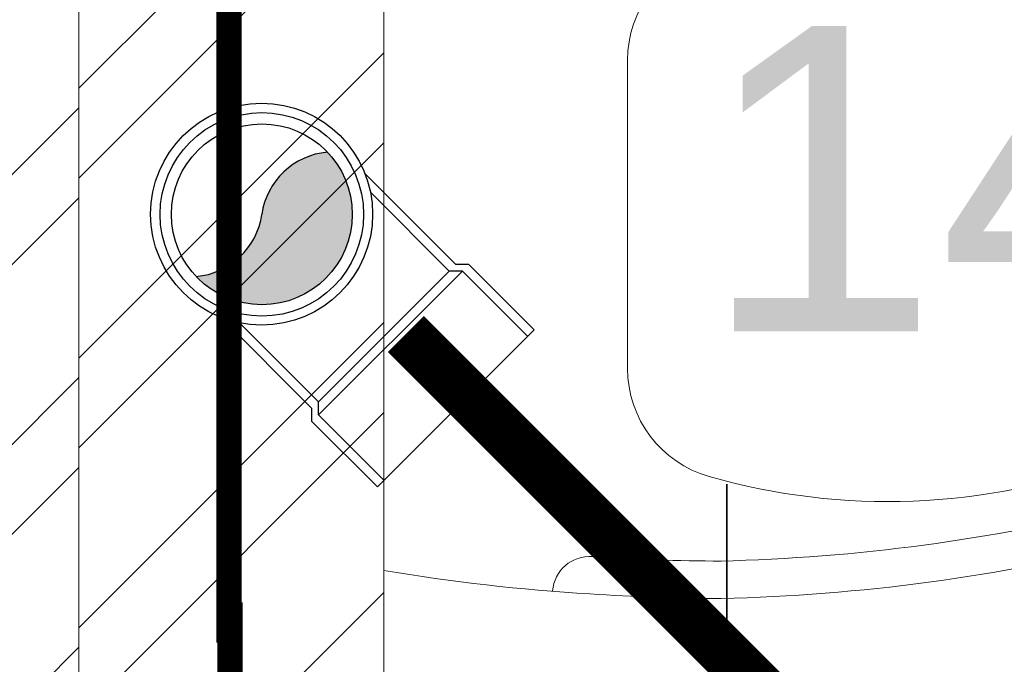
# Model space of a CAD drawing. Header units: inches. Extents: x 105152 to 158499, y 12149 to 30915.
# Tile 197 of 256: x 126756 to 126775, y 21567 to 21579. Entities that reach past the tile are written whole.
import ezdxf

# ---------------------------------------------------------------- set-up
doc = ezdxf.new("R2010")
doc.units = ezdxf.units.IN
doc.header["$MEASUREMENT"] = 0
doc.layers.add('0-SA-DUCT', color=250, linetype='Continuous')
doc.layers.add('PP-HVAC- GRILL', color=1, linetype='Continuous')
for name, color, linetype, lineweight in [('AR - PLAN', 251, 'Continuous', 5), ('DIFFUSER', 3, 'Continuous', 30), ('DRAINAGE ', 7, 'Continuous', 9), ('EXHAUST AIR DUCT', 13, 'Continuous', 35), ('HVAC SERVICE', 1, 'Continuous', 35), ('HVAC TEXT PP', 104, 'Continuous', 20), ('PD_BRICK WALL_115', 134, 'Continuous', 30), ('PD_FIXTURE', 21, 'Continuous', 25), ('PD_HATCH', 45, 'Continuous', 9), ('PP-Domestic  Cold Water Supply', 5, 'Continuous', 25), ('PP-Soil Pipe', 1, 'Continuous', 25), ('PP-SWP', 1, 'Continuous', 25), ('WATER SUPPLY ', 7, 'Continuous', 9)]:
    doc.layers.add(name, color=color, linetype=linetype, lineweight=lineweight)
doc.styles.get("Standard").update_dxf_attribs({"font": 'arial.ttf', "height": 6})

# ---------------------------------------------------------------- blocks, each defined once
blk = doc.blocks.new('zw$E1C9')
at = {"layer": '0-SA-DUCT', "color": 1}
for p, q in [((0, 3.743858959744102), (5.99999999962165, 9.743858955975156)), ((0, 9.743858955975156), (5.99999999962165, 3.743858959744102)), ((0, 8.743858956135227), (5.99999999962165, 8.743858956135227)), ((0, 7.74385895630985), (5.99999999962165, 7.74385895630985)), ((0, 6.743858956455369), (5.99999999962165, 6.743858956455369)), ((5.99999999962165, 5.74385895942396), (0, 5.74385895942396)), ((5.99999999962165, 4.743858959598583), (0, 4.743858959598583))]:
    blk.add_line(p, q, dxfattribs=at)
at = {"layer": '0-SA-DUCT', "color": 1, "lineweight": 30}
blk.add_lwpolyline([(0, 9.743858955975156), (5.99999999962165, 9.743858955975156), (5.99999999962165, 3.743858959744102), (0, 3.743858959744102)], close=True, dxfattribs=at)
at = {"layer": 'DIFFUSER', "color": 3, "extrusion": (2.8008928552e-06, 4.46e-14, 0.9999999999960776)}
for p, q in [((2.382324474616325, 12.58816672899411, -6.672635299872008e-06), (2.382324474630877, 13.48771791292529, -6.672635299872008e-06)), ((2.382324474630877, 13.48771791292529, -6.672635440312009e-06), (3.617675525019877, 13.48771791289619, -1.013272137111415e-05)), ((3.617675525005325, 12.58816672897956, -1.013272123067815e-05), (3.617675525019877, 13.48771791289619, -1.013272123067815e-05)), ((2.999999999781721, 10.09744650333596, -8.402677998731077e-06), (1.508865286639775, 12.58816672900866, -4.226169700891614e-06)), ((1.508865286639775, 12.58816672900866, -4.226169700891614e-06), (2.382324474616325, 12.58816672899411, -6.672635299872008e-06)), ((2.999999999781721, 10.09744650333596, -8.402677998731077e-06), (4.491134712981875, 12.58816672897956, -1.257918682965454e-05)), ((4.491134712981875, 12.58816672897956, -1.257918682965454e-05), (3.617675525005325, 12.58816672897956, -1.013272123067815e-05))]:
    blk.add_line(p, q, dxfattribs=at)
at = {"layer": 'DIFFUSER', "color": 8, "extrusion": (-4.46e-14, -2.8008928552e-06, 0.9999999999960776)}
blk.add_line((0.9999999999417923, 8.74385895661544, -2.800892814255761e-06), (0.9999999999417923, 8.74385895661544, -2.800892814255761e-06), dxfattribs=at)
at = {"layer": 'DIFFUSER', "color": 3, "extrusion": (2.8008928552e-06, -4.46e-14, 0.9999999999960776)}
for p, q in [((2.999999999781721, 3.390271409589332, -8.402677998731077e-06), (1.508865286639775, 0.8995511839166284, -4.226169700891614e-06)), ((2.999999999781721, 3.390271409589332, -8.402677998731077e-06), (4.491134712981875, 0.8995511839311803, -1.257918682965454e-05)), ((1.508865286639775, 0.8995511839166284, -4.226169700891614e-06), (2.382324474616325, 0.8995511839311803, -6.672635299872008e-06)), ((2.382324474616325, 0.8995511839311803, -6.672635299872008e-06), (2.382324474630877, 0, -6.672635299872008e-06)), ((4.491134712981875, 0.8995511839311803, -1.257918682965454e-05), (3.617675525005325, 0.8995511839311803, -1.013272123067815e-05)), ((3.617675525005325, 0.8995511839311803, -1.013272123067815e-05), (3.617675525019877, 2.91038304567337e-11, -1.013272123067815e-05)), ((2.382324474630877, 0, -6.672635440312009e-06), (3.617675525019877, 2.91038304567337e-11, -1.013272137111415e-05))]:
    blk.add_line(p, q, dxfattribs=at)
blk = doc.blocks.new('HVAC SERVICE')
at = {"layer": 'EXHAUST AIR DUCT'}
for p, q in [((597.7412446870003, -24.36786783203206, 0.0001581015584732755), (597.7412446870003, -60.41990901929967, 0.0001581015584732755)), ((605.7412446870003, -24.36786783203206, 0.0001581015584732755), (605.7412446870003, -60.41990901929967, 0.0001581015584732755))]:
    blk.add_line(p, q, dxfattribs=at)
at = {"layer": 'PP-HVAC- GRILL', "lineweight": 30, "ltscale": 1000, "xscale": 0.6666666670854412, "yscale": 0.6666666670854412, "zscale": 0.6666666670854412, "rotation": 90}
blk.add_blockref('zw$E1C9', (606.2371506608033, -28.36786783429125, 0.0001581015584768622), dxfattribs=at)
at = {"layer": 'HVAC TEXT PP', "insert": (597.2453387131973, -3.294041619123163), "char_height": 6, "attachment_point": 1, "bg_fill": 2}
blk.add_mtext_dynamic_manual_height_columns('\\pxql;3#EXHAUST AIR \\PHOODS\\P1400 CFM EACH', width=135.3111622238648, gutter_width=50, heights=[-27.14], dxfattribs=at)
blk = doc.blocks.new('WATER SUPPLY')
at = {"layer": 'PP-Domestic  Cold Water Supply', "const_width": 0.4999999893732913}
for points in [[(200.6196810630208, 290.292432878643), (200.6196810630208, 310.7163586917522), (203.6642439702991, 310.7163586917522)], [(200.6358141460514, 291.0895949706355), (200.6358141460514, 280.5730522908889)]]:
    blk.add_lwpolyline(points, dxfattribs=at)
blk = doc.blocks.new('PP-WC CONNECTOR BEND')
at = {"lineweight": 30}
h = blk.add_hatch(color=256, dxfattribs=at)
edge = h.paths.add_edge_path()
edge.add_ellipse((-79.84568734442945, 16.06918967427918), major_axis=(19.39290396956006, 18.32186724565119), ratio=1, start_angle=96.33861705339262, end_angle=173.6613829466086, ccw=False)
edge.add_ellipse((-101.1428493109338, 0.0003864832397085), major_axis=(22.89194586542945, -24.23013451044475), ratio=0.9999999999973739, start_angle=-45.00000000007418, end_angle=134.9999999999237, ccw=False)
edge.add_ellipse((-122.4400112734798, -16.0684167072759), major_axis=(18.3218672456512, -19.39290396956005), ratio=1, start_angle=6.33861705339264, end_angle=83.66138294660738)
at = {"linetype": 'Continuous'}
for p, q in [((-34.09090909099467, 40.90909090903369), (-37.50000000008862, 37.49999999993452)), ((-34.09090909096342, 40.90909090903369), (-5.70708e-11, 40.90909090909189)), ((5.72413e-11, -40.90909090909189), (-5.70708e-11, 40.90909090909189)), ((-37.50000000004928, 37.49999999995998), (-84.90057435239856, 37.49999999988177)), ((-37.49999999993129, -37.50000000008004), (-84.90057435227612, -37.50000000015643)), ((-34.09090909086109, -40.90909090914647), (-37.4999999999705, -37.50000000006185)), ((-34.09090909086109, -40.90909090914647), (5.72413e-11, -40.90909090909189))]:
    blk.add_line(p, q, dxfattribs=at)
at = {"linetype": 'Continuous', "ltscale": 0.005}
for p, q in [((-34.09090909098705, 37.49999999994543), (-37.50000000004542, 34.09090909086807)), ((-34.09090909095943, 37.49999999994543), (-6.89511e-11, 37.5)), ((-34.09090909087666, -37.50000000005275), (-34.09090909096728, 37.49999999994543)), ((-37.50000000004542, 34.09090909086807), (-78.63664915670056, 34.09090909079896)), ((-37.49999999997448, -34.09090909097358), (-37.50000000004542, 34.09090909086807)), ((-37.49999999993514, -34.09090909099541), (-78.63664915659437, -34.09090909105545)), ((-34.09090909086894, -37.50000000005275), (-37.49999999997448, -34.09090909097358)), ((-34.09090909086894, -37.50000000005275), (4.14389e-11, -37.5))]:
    blk.add_line(p, q, dxfattribs=at)
at = {"linetype": 'Continuous'}
blk.add_circle((-101.2499999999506, -1.69166e-10), 40.90909090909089, dxfattribs=at)
at = {"lineweight": 30}
for radius in [37.50049768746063, 33.33377572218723]:
    blk.add_circle((-101.1428493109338, 0.0003864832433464), radius, dxfattribs=at)
for centre, start, end in [((-79.84568734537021, 16.06918967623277), 139.7119494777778, 217.0347153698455), ((-122.4400112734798, -16.0684167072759), 319.7119494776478, 37.03471536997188)]:
    blk.add_arc(centre, 26.67912186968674, start, end, dxfattribs=at)
blk = doc.blocks.new('DRAINAGE')
at = {"layer": 'PP-Soil Pipe', "color": 1, "ltscale": 0.015, "const_width": 0.9999999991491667}
blk.add_lwpolyline([(500.6988407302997, 615.7374998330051), (534.2273809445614, 582.2089596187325)], dxfattribs=at)
at = {"layer": 'PP-SWP', "xscale": 0.05333333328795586, "yscale": 0.05333333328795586, "zscale": 0.05333333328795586, "rotation": 315.0000208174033}
blk.add_blockref('PP-WC CONNECTOR BEND', (501.6813752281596, 614.277986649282), dxfattribs=at)
blk = doc.blocks.new('A$C24556D30')
at = {"color": 251, "lineweight": 5}
for p, q in [((170.0000553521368, 400.0000540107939), (170.0000553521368, 20.00005401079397)), ((300.0000553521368, 210.000054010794), (300.0000553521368, 292.2294342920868)), ((300.0000553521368, 210.000054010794), (300.0000553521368, 127.7706737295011))]:
    blk.add_line(p, q, dxfattribs=at)
for points in [[(279.8877858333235, 412.5391608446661, 0.027530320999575), (170.0000553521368, 400.0000540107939, 0.027530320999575)], [(569.74867281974, 385.5564478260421, 0.0549045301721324), (350.0000553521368, 415.000054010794, 0.0549045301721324)], [(564.9384326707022, 366.1435245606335, 0.0549045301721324), (349.5301892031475, 395.0055741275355, 0.0549045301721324)], [(300.0000553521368, 210.000054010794), (300.0000553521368, 290.000054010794, 0.7043924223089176)], [(300.0000553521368, 210.000054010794), (300.0000553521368, 130.0000540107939, -0.7043924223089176)]]:
    blk.add_lwpolyline(points, format="xyb", dxfattribs=at)
for centre, radius, start, end in [((279.9358992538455, 412.5424842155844), 20, 184.5904764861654, 273.8822723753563), ((350.0000553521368, -584.9999459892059), 1000, 90, 94.02043563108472), ((350.0000553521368, -584.9999459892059), 980, 90, 94.02043563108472), ((439.0485481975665, 15.1852102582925), 348.1009654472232, 69.7009941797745, 105.9249351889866), ((360.0000553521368, 292.2294342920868), 60, 105.9249351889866, 180), ((360.0000553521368, 127.7706737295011), 60, 180, 254.0750648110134)]:
    blk.add_arc(centre, radius, start, end, dxfattribs=at)
blk = doc.blocks.new('FIRST FLOOR PLAN 0')
at = {"layer": 'PD_HATCH', "lineweight": 5}
h = blk.add_hatch(dxfattribs=at)
h.set_pattern_fill('ANSI32', color=251, scale=10)
h.set_pattern_definition([(45, (-550.7705653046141, -242.3817885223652), (-2.651650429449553, 2.651650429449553), []), (45, (-549.0027983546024, -242.3817885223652), (-2.651650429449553, 2.651650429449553), [])])
h.paths.add_polyline_path([(-539.9997091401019, -240.2998080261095), (-583.2497091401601, -240.2998080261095), (-583.2497091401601, -244.7998080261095), (-539.9997091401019, -244.7998080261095)])
h.paths.add_polyline_path([(-625.2497091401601, -240.2998080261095), (-668.4997091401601, -240.2998080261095), (-668.4997091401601, -244.7998080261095), (-625.2497091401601, -244.7998080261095)], flags=17)
h.paths.add_polyline_path([(-539.9997091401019, -323.4998080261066), (-539.9997091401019, -327.9998080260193), (-377.9997091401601, -327.9998080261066), (-377.9997091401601, -323.4998080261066), (-530.9997091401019, -323.4998080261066), (-530.9997091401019, -233.9998080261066), (-470.9997091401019, -233.9998080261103), (-470.9997091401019, -257.9998080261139), (-466.4997091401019, -257.9998080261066), (-466.4997091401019, -233.9998080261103), (-386.9997091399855, -233.9998080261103), (-386.9997091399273, -261.9998080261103), (-382.4997091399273, -261.9998080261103), (-382.4997091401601, -102.9998080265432), (-377.9997091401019, -102.9998080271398), (-377.9997091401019, -98.49980802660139), (-386.9997091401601, -98.49980802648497), (-386.9997091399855, -224.9998080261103), (-530.9997091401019, -224.9998080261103), (-530.9997091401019, -8.9998324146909), (-539.9997091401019, -8.9998324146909)])
h.paths.add_polyline_path([(-595.4997039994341, -332.9374820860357), (-590.9997039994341, -332.9374820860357), (-590.9997039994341, -327.9998080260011), (-581.9997091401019, -327.9998080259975), (-581.9997091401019, -323.4998080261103), (-668.4997091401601, -323.4998080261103), (-668.4997091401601, -167.9998080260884), (-745.4997091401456, -167.9998080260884), (-745.4997091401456, -172.4998080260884), (-672.9997091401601, -172.4998080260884), (-672.9997091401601, -323.4998080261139), (-728.9997091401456, -323.4998080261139), (-728.9997091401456, -327.9998080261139), (-595.4997039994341, -327.9998080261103)])
h = blk.add_hatch(dxfattribs=at)
h.set_pattern_fill('ANSI32', color=251, scale=10)
h.set_pattern_definition([(45, (26013.46920260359, 17879.3870099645), (-2.651650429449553, 2.651650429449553), []), (45, (26015.2369695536, 17879.3870099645), (-2.651650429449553, 2.651650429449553), [])])
h.paths.add_polyline_path([(-524.9997091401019, -8.999808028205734), (-530.9997091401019, -8.999808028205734), (-530.9997091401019, -44.99980802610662), (-524.9997091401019, -44.99980802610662)])
h.paths.add_polyline_path([(-524.9997091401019, -44.99980802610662), (-530.9997091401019, -44.99980802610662), (-530.9997091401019, -80.99980802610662), (-524.9997091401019, -80.99980802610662)])
h.paths.add_polyline_path([(-530.9997091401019, -80.99980802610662), (-530.9997091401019, -116.9998080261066), (-524.9997091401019, -116.9998080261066), (-524.9997091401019, -80.99980802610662)])
h.paths.add_polyline_path([(-524.9997091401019, -116.9998080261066), (-530.9997091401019, -116.9998080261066), (-530.9997091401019, -152.9998080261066), (-524.9997091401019, -152.9998080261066)])
h.paths.add_polyline_path([(-524.9997091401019, -152.9998080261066), (-530.9997091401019, -152.9998080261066), (-530.9997091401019, -188.9998080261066), (-524.9997091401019, -188.9998080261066)])
h.paths.add_polyline_path([(-524.9997091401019, -188.9998080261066), (-530.9997091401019, -188.9998080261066), (-530.9997091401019, -224.9998080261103), (-524.9997091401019, -224.9998080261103)])
h.paths.add_polyline_path([(-245.9997091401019, -8.99980802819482), (-254.9997091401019, -8.99980802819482), (-254.9997091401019, -98.49980802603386), (-259.4997091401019, -98.49980802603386), (-259.4997091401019, -102.9998080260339), (-254.9997091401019, -102.9998080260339), (-254.9997091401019, -112.9998080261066), (-245.9997091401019, -112.999808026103)])
h.paths.add_polyline_path([(-326.9997091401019, -8.999808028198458), (-331.4997091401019, -8.999808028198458), (-331.4997091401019, -98.49980802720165), (-335.9997091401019, -98.49980802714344), (-335.9997091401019, -102.9998080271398), (-301.4997091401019, -102.9998080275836), (-301.4997091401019, -98.49980802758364), (-326.9997091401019, -98.49980802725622)])
h.paths.add_polyline_path([(-331.4997091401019, -26.99980802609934), (-334.4997091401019, -26.99980802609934), (-334.4997091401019, -31.49980802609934), (-331.4997091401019, -31.49980802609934)], flags=17)
h.paths.add_polyline_path([(-358.4997091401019, -26.99980802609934), (-361.4997091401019, -26.99980802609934), (-361.4997091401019, -17.99980802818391), (-365.9997091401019, -17.99980802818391), (-365.9997091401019, -26.99980802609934), (-376.4997091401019, -26.99980802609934), (-376.4997091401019, -31.49980802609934), (-358.4997091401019, -31.49980802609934)])
h.paths.add_polyline_path([(-412.4997091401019, -8.999808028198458), (-416.9997091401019, -8.999808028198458), (-416.9997091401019, -24.99980802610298), (-416.9997091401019, -31.49980802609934), (-412.4997091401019, -31.49980802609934), (-412.4997091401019, -26.99980802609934)])
h.paths.add_polyline_path([(-121.4997091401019, -8.99980802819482), (-125.9997091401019, -8.99980802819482), (-125.9997091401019, -26.99980802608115), (-121.4997091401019, -26.99980802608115)])
at = {"layer": 'PD_BRICK WALL_115', "color": 251, "lineweight": 5}
blk.add_line((-524.9997091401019, -224.9998080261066), (-524.9997091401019, -8.999808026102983), dxfattribs=at)
blk.add_lwpolyline([(-377.9997091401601, -323.4998080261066), (-530.9997091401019, -323.4998080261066), (-530.9997091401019, -233.9998080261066), (-470.9997091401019, -233.9998080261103), (-470.9997091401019, -257.9998080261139), (-466.4997091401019, -257.9998080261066), (-466.4997091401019, -233.9998080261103), (-386.9997091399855, -233.9998080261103), (-386.9997091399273, -261.9998080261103), (-382.4997091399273, -261.9998080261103), (-382.4997091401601, -102.9998080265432), (-377.9997091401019, -102.9998080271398), (-377.9997091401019, -98.49980802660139), (-386.9997091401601, -98.49980802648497), (-386.9997091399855, -224.9998080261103), (-530.9997091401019, -224.9998080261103), (-530.9997091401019, -8.9998324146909), (-539.9997091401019, -8.9998324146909), (-539.9997091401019, -323.4998080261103), (-539.9997091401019, -323.4998080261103)], dxfattribs=at)
at = {"layer": 'PD_FIXTURE', "color": 251, "ltscale": 12, "xscale": -0.03684210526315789, "yscale": 0.03684210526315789, "zscale": 0.03684210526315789, "rotation": 180}
blk.add_blockref('A$C24556D30', (-531.2628690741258, -19.26296393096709), dxfattribs=at)

msp = doc.modelspace()

# ---------------------------------------------------------------- block references
at = {"layer": 'HVAC SERVICE'}
msp.add_blockref('HVAC SERVICE', (126172.1612291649, 21602.49829319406), dxfattribs=at)

# ---------------------------------------------------------------- next in the draw order: block references
at = {"layer": 'WATER SUPPLY '}
msp.add_blockref('WATER SUPPLY', (126559.4972756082, 21276.78212641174), dxfattribs=at)

# ---------------------------------------------------------------- next in the draw order: block references
at = {"layer": 'DRAINAGE '}
msp.add_blockref('DRAINAGE', (126262.8934601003, 20957.40614984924), dxfattribs=at)

# ---------------------------------------------------------------- next in the draw order: block references
at = {"layer": 'AR - PLAN', "color": 251}
msp.add_blockref('FIRST FLOOR PLAN 0', (127288.1612291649, 21602.49829319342), dxfattribs=at)

doc.saveas('drawing.dxf')
